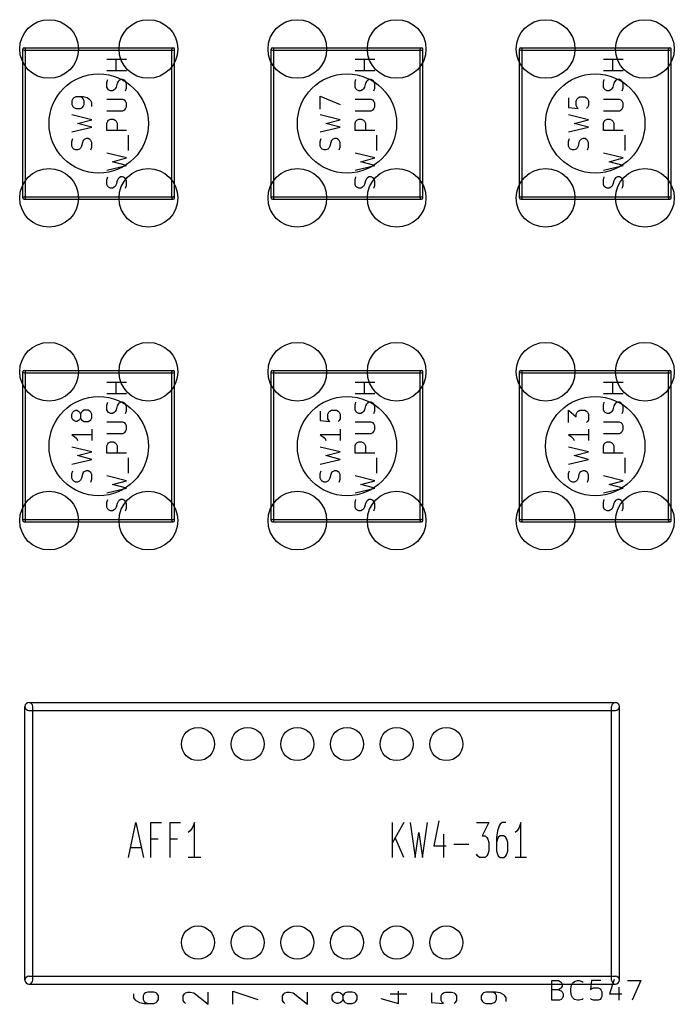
# Model space of a CAD drawing. Extents: x 10 to 287, y -200 to -10.
# Tile 15 of 19: x 156 to 189, y -102 to -52. Entities that reach past the tile are written whole.
import ezdxf

# ---------------------------------------------------------------- set-up
doc = ezdxf.new("R2010")
doc.units = 0
doc.header["$MEASUREMENT"] = 0
doc.layers.add('BLACK', color=250, linetype='CONTINUOUS')

msp = doc.modelspace()

# ---------------------------------------------------------------- linework, layer by layer
at = {"layer": 'BLACK'}
for p, q in [((156.147, -60.96), (156.147, -53.34)), ((156.21, -53.2765), (163.83, -53.2765)), ((156.274, -60.96), (156.274, -53.34)), ((163.767, -60.96), (163.767, -53.34)), ((163.894, -60.96), (163.894, -53.34)), ((168.847, -60.96), (168.847, -53.34)), ((168.91, -53.2765), (176.53, -53.2765)), ((168.974, -60.96), (168.974, -53.34)), ((176.467, -60.96), (176.467, -53.34)), ((176.594, -60.96), (176.594, -53.34)), ((181.547, -60.96), (181.547, -53.34)), ((181.61, -53.2765), (189.23, -53.2765)), ((181.674, -60.96), (181.674, -53.34)), ((189.167, -60.96), (189.167, -53.34)), ((189.294, -60.96), (189.294, -53.34)), ((156.21, -53.4035), (163.83, -53.4035)), ((161.447, -53.8843), (160.431, -53.8843)), ((160.915, -54.4649), (160.915, -53.8843)), ((168.91, -53.4035), (176.53, -53.4035)), ((174.147, -53.8843), (173.131, -53.8843)), ((173.615, -54.4649), (173.615, -53.8843)), ((181.61, -53.4035), (189.23, -53.4035)), ((186.847, -53.8843), (185.831, -53.8843)), ((186.315, -54.4649), (186.315, -53.8843)), ((161.447, -54.4649), (160.431, -54.4649)), ((160.431, -55.0454), (160.48, -54.9003)), ((161.157, -54.9003), (161.06, -54.9487)), ((161.254, -54.9003), (161.157, -54.9003)), ((161.35, -54.9487), (161.254, -54.9003)), ((174.147, -54.4649), (173.131, -54.4649)), ((173.131, -55.0454), (173.18, -54.9003)), ((173.857, -54.9003), (173.76, -54.9487)), ((173.954, -54.9003), (173.857, -54.9003)), ((174.05, -54.9487), (173.954, -54.9003)), ((186.847, -54.4649), (185.831, -54.4649)), ((185.831, -55.0454), (185.88, -54.9003)), ((186.557, -54.9003), (186.46, -54.9487)), ((186.654, -54.9003), (186.557, -54.9003)), ((186.75, -54.9487), (186.654, -54.9003)), ((160.431, -55.2873), (160.431, -55.0454)), ((160.48, -55.3841), (160.431, -55.2873)), ((160.528, -55.4325), (160.48, -55.3841)), ((160.867, -55.3841), (160.818, -55.4325)), ((160.915, -55.2873), (160.867, -55.3841)), ((160.963, -55.0938), (160.915, -55.2873)), ((161.012, -54.997), (160.963, -55.0938)), ((161.06, -54.9487), (161.012, -54.997)), ((161.399, -54.997), (161.35, -54.9487)), ((161.447, -55.0938), (161.399, -54.997)), ((161.399, -55.4809), (161.447, -55.3357)), ((161.447, -55.3357), (161.447, -55.0938)), ((173.131, -55.2873), (173.131, -55.0454)), ((173.18, -55.3841), (173.131, -55.2873)), ((173.228, -55.4325), (173.18, -55.3841)), ((173.567, -55.3841), (173.518, -55.4325)), ((173.615, -55.2873), (173.567, -55.3841)), ((173.663, -55.0938), (173.615, -55.2873)), ((173.712, -54.997), (173.663, -55.0938)), ((173.76, -54.9487), (173.712, -54.997)), ((174.099, -54.997), (174.05, -54.9487)), ((174.147, -55.0938), (174.099, -54.997)), ((174.099, -55.4809), (174.147, -55.3357)), ((174.147, -55.3357), (174.147, -55.0938)), ((185.831, -55.2873), (185.831, -55.0454)), ((185.88, -55.3841), (185.831, -55.2873)), ((185.928, -55.4325), (185.88, -55.3841)), ((186.267, -55.3841), (186.218, -55.4325)), ((186.315, -55.2873), (186.267, -55.3841)), ((186.363, -55.0938), (186.315, -55.2873)), ((186.412, -54.997), (186.363, -55.0938)), ((186.46, -54.9487), (186.412, -54.997)), ((186.799, -54.997), (186.75, -54.9487)), ((186.847, -55.0938), (186.799, -54.997)), ((186.799, -55.4809), (186.847, -55.3357)), ((186.847, -55.3357), (186.847, -55.0938)), ((158.702, -55.8921), (158.653, -55.9889)), ((158.75, -55.8437), (158.702, -55.8921)), ((158.847, -55.7953), (158.75, -55.8437)), ((159.234, -55.7953), (158.847, -55.7953)), ((159.185, -55.8437), (159.089, -55.7953)), ((159.234, -55.8921), (159.185, -55.8437)), ((159.427, -55.8437), (159.234, -55.7953)), ((159.282, -55.9889), (159.234, -55.8921)), ((159.572, -55.9405), (159.427, -55.8437)), ((161.254, -55.9163), (160.431, -55.9163)), ((160.625, -55.4809), (160.528, -55.4325)), ((160.722, -55.4809), (160.625, -55.4809)), ((160.818, -55.4325), (160.722, -55.4809)), ((161.35, -55.9647), (161.254, -55.9163)), ((171.353, -56.4243), (171.353, -55.747)), ((171.353, -55.747), (172.369, -56.1824)), ((173.954, -55.9163), (173.131, -55.9163)), ((173.325, -55.4809), (173.228, -55.4325)), ((173.422, -55.4809), (173.325, -55.4809)), ((173.518, -55.4325), (173.422, -55.4809)), ((174.05, -55.9647), (173.954, -55.9163)), ((184.053, -55.8437), (184.053, -56.3275)), ((184.44, -55.9889), (184.489, -55.8921)), ((184.489, -55.8921), (184.537, -55.8437)), ((184.537, -55.8437), (184.634, -55.7953)), ((184.634, -55.7953), (184.876, -55.7953)), ((184.876, -55.7953), (184.972, -55.8437)), ((184.972, -55.8437), (185.021, -55.8921)), ((185.021, -55.8921), (185.069, -55.9889)), ((186.654, -55.9163), (185.831, -55.9163)), ((186.025, -55.4809), (185.928, -55.4325)), ((186.122, -55.4809), (186.025, -55.4809)), ((186.218, -55.4325), (186.122, -55.4809)), ((186.75, -55.9647), (186.654, -55.9163)), ((158.653, -55.9889), (158.653, -56.1824)), ((158.653, -56.1824), (158.702, -56.2791)), ((158.702, -56.2791), (158.75, -56.3275)), ((158.75, -56.3275), (158.847, -56.3759)), ((158.847, -56.3759), (159.089, -56.3759)), ((159.089, -56.3759), (159.185, -56.3275)), ((159.185, -56.3275), (159.234, -56.2791)), ((159.234, -56.2791), (159.282, -56.1824)), ((159.282, -56.1824), (159.282, -55.9889)), ((159.621, -55.9889), (159.572, -55.9405)), ((159.669, -56.0856), (159.621, -55.9889)), ((159.669, -56.2791), (159.669, -56.0856)), ((161.399, -56.013), (161.35, -55.9647)), ((161.35, -56.4485), (161.399, -56.4001)), ((161.447, -56.1098), (161.399, -56.013)), ((161.399, -56.4001), (161.447, -56.3033)), ((161.447, -56.3033), (161.447, -56.1098)), ((174.099, -56.013), (174.05, -55.9647)), ((174.05, -56.4485), (174.099, -56.4001)), ((174.147, -56.1098), (174.099, -56.013)), ((174.099, -56.4001), (174.147, -56.3033)), ((174.147, -56.3033), (174.147, -56.1098)), ((184.053, -56.3275), (184.537, -56.3759)), ((184.44, -56.2308), (184.44, -55.9889)), ((184.489, -56.3275), (184.44, -56.2308)), ((184.537, -56.3759), (184.489, -56.3275)), ((185.021, -56.3275), (184.972, -56.3759)), ((185.069, -56.2308), (185.021, -56.3275)), ((185.069, -55.9889), (185.069, -56.2308)), ((186.799, -56.013), (186.75, -55.9647)), ((186.75, -56.4485), (186.799, -56.4001)), ((186.847, -56.1098), (186.799, -56.013)), ((186.799, -56.4001), (186.847, -56.3033)), ((186.847, -56.3033), (186.847, -56.1098)), ((159.669, -56.9565), (158.653, -56.7146)), ((160.431, -56.4969), (161.254, -56.4969)), ((161.254, -56.4969), (161.35, -56.4485)), ((172.369, -56.9565), (171.353, -56.7146)), ((173.131, -56.4969), (173.954, -56.4969)), ((173.954, -56.4969), (174.05, -56.4485)), ((185.069, -56.9565), (184.053, -56.7146)), ((185.831, -56.4969), (186.654, -56.4969)), ((186.654, -56.4969), (186.75, -56.4485)), ((158.653, -57.5854), (159.669, -57.3435)), ((158.944, -57.15), (159.669, -56.9565)), ((159.669, -57.3435), (158.944, -57.15)), ((160.431, -57.1258), (160.48, -57.029)), ((160.431, -57.5129), (160.431, -57.1258)), ((160.48, -57.029), (160.528, -56.9807)), ((160.528, -56.9807), (160.625, -56.9323)), ((160.625, -56.9323), (160.77, -56.9323)), ((160.77, -56.9323), (160.867, -56.9807)), ((160.867, -56.9807), (160.915, -57.029)), ((160.915, -57.029), (160.963, -57.1258)), ((160.963, -57.1258), (160.963, -57.5129)), ((171.353, -57.5854), (172.369, -57.3435)), ((171.644, -57.15), (172.369, -56.9565)), ((172.369, -57.3435), (171.644, -57.15)), ((173.131, -57.1258), (173.18, -57.029)), ((173.131, -57.5129), (173.131, -57.1258)), ((173.18, -57.029), (173.228, -56.9807)), ((173.228, -56.9807), (173.325, -56.9323)), ((173.325, -56.9323), (173.47, -56.9323)), ((173.47, -56.9323), (173.567, -56.9807)), ((173.567, -56.9807), (173.615, -57.029)), ((173.615, -57.029), (173.663, -57.1258)), ((173.663, -57.1258), (173.663, -57.5129)), ((184.053, -57.5854), (185.069, -57.3435)), ((184.344, -57.15), (185.069, -56.9565)), ((185.069, -57.3435), (184.344, -57.15)), ((185.831, -57.1258), (185.88, -57.029)), ((185.831, -57.5129), (185.831, -57.1258)), ((185.88, -57.029), (185.928, -56.9807)), ((185.928, -56.9807), (186.025, -56.9323)), ((186.025, -56.9323), (186.17, -56.9323)), ((186.17, -56.9323), (186.267, -56.9807)), ((186.267, -56.9807), (186.315, -57.029)), ((186.315, -57.029), (186.363, -57.1258)), ((186.363, -57.1258), (186.363, -57.5129)), ((158.653, -58.0692), (158.702, -57.9241)), ((159.379, -57.9241), (159.282, -57.9725)), ((159.476, -57.9241), (159.379, -57.9241)), ((159.572, -57.9725), (159.476, -57.9241)), ((161.447, -57.5129), (160.431, -57.5129)), ((161.544, -58.5289), (161.544, -57.7548)), ((171.353, -58.0692), (171.402, -57.9241)), ((172.079, -57.9241), (171.982, -57.9725)), ((172.176, -57.9241), (172.079, -57.9241)), ((172.272, -57.9725), (172.176, -57.9241)), ((174.147, -57.5129), (173.131, -57.5129)), ((174.244, -58.5289), (174.244, -57.7548)), ((184.053, -58.0692), (184.102, -57.9241)), ((184.779, -57.9241), (184.682, -57.9725)), ((184.876, -57.9241), (184.779, -57.9241)), ((184.972, -57.9725), (184.876, -57.9241)), ((186.847, -57.5129), (185.831, -57.5129)), ((186.944, -58.5289), (186.944, -57.7548)), ((158.653, -58.3111), (158.653, -58.0692)), ((158.702, -58.4079), (158.653, -58.3111)), ((158.75, -58.4563), (158.702, -58.4079)), ((159.089, -58.4079), (159.04, -58.4563)), ((159.137, -58.3111), (159.089, -58.4079)), ((159.185, -58.1176), (159.137, -58.3111)), ((159.234, -58.0209), (159.185, -58.1176)), ((159.282, -57.9725), (159.234, -58.0209)), ((159.621, -58.0209), (159.572, -57.9725)), ((159.669, -58.1176), (159.621, -58.0209)), ((159.621, -58.5047), (159.669, -58.3595)), ((159.669, -58.3595), (159.669, -58.1176)), ((171.353, -58.3111), (171.353, -58.0692)), ((171.402, -58.4079), (171.353, -58.3111)), ((171.45, -58.4563), (171.402, -58.4079)), ((171.789, -58.4079), (171.74, -58.4563)), ((171.837, -58.3111), (171.789, -58.4079)), ((171.885, -58.1176), (171.837, -58.3111)), ((171.934, -58.0209), (171.885, -58.1176)), ((171.982, -57.9725), (171.934, -58.0209)), ((172.321, -58.0209), (172.272, -57.9725)), ((172.369, -58.1176), (172.321, -58.0209)), ((172.321, -58.5047), (172.369, -58.3595)), ((172.369, -58.3595), (172.369, -58.1176)), ((184.053, -58.3111), (184.053, -58.0692)), ((184.102, -58.4079), (184.053, -58.3111)), ((184.15, -58.4563), (184.102, -58.4079)), ((184.489, -58.4079), (184.44, -58.4563)), ((184.537, -58.3111), (184.489, -58.4079)), ((184.585, -58.1176), (184.537, -58.3111)), ((184.634, -58.0209), (184.585, -58.1176)), ((184.682, -57.9725), (184.634, -58.0209)), ((185.021, -58.0209), (184.972, -57.9725)), ((185.069, -58.1176), (185.021, -58.0209)), ((185.021, -58.5047), (185.069, -58.3595)), ((185.069, -58.3595), (185.069, -58.1176)), ((158.847, -58.5047), (158.75, -58.4563)), ((158.944, -58.5047), (158.847, -58.5047)), ((159.04, -58.4563), (158.944, -58.5047)), ((161.447, -58.9159), (160.431, -58.674)), ((160.722, -59.1094), (161.447, -58.9159)), ((171.547, -58.5047), (171.45, -58.4563)), ((171.644, -58.5047), (171.547, -58.5047)), ((171.74, -58.4563), (171.644, -58.5047)), ((174.147, -58.9159), (173.131, -58.674)), ((173.422, -59.1094), (174.147, -58.9159)), ((184.247, -58.5047), (184.15, -58.4563)), ((184.344, -58.5047), (184.247, -58.5047)), ((184.44, -58.4563), (184.344, -58.5047)), ((186.847, -58.9159), (185.831, -58.674)), ((186.122, -59.1094), (186.847, -58.9159)), ((160.431, -59.5449), (161.447, -59.303)), ((161.447, -59.303), (160.722, -59.1094)), ((173.131, -59.5449), (174.147, -59.303)), ((174.147, -59.303), (173.422, -59.1094)), ((185.831, -59.5449), (186.847, -59.303)), ((186.847, -59.303), (186.122, -59.1094)), ((160.431, -60.0287), (160.48, -59.8835)), ((161.06, -59.9319), (161.012, -59.9803)), ((161.157, -59.8835), (161.06, -59.9319)), ((161.254, -59.8835), (161.157, -59.8835)), ((161.35, -59.9319), (161.254, -59.8835)), ((161.399, -59.9803), (161.35, -59.9319)), ((173.131, -60.0287), (173.18, -59.8835)), ((173.76, -59.9319), (173.712, -59.9803)), ((173.857, -59.8835), (173.76, -59.9319)), ((173.954, -59.8835), (173.857, -59.8835)), ((174.05, -59.9319), (173.954, -59.8835)), ((174.099, -59.9803), (174.05, -59.9319)), ((185.831, -60.0287), (185.88, -59.8835)), ((186.46, -59.9319), (186.412, -59.9803)), ((186.557, -59.8835), (186.46, -59.9319)), ((186.654, -59.8835), (186.557, -59.8835)), ((186.75, -59.9319), (186.654, -59.8835)), ((186.799, -59.9803), (186.75, -59.9319)), ((160.431, -60.2706), (160.431, -60.0287)), ((160.48, -60.3673), (160.431, -60.2706)), ((160.528, -60.4157), (160.48, -60.3673)), ((160.625, -60.4641), (160.528, -60.4157)), ((160.818, -60.4157), (160.722, -60.4641)), ((160.867, -60.3673), (160.818, -60.4157)), ((160.915, -60.2706), (160.867, -60.3673)), ((160.963, -60.077), (160.915, -60.2706)), ((161.012, -59.9803), (160.963, -60.077)), ((161.447, -60.077), (161.399, -59.9803)), ((161.399, -60.4641), (161.447, -60.319)), ((161.447, -60.319), (161.447, -60.077)), ((173.131, -60.2706), (173.131, -60.0287)), ((173.18, -60.3673), (173.131, -60.2706)), ((173.228, -60.4157), (173.18, -60.3673)), ((173.325, -60.4641), (173.228, -60.4157)), ((173.518, -60.4157), (173.422, -60.4641)), ((173.567, -60.3673), (173.518, -60.4157)), ((173.615, -60.2706), (173.567, -60.3673)), ((173.663, -60.077), (173.615, -60.2706)), ((173.712, -59.9803), (173.663, -60.077)), ((174.147, -60.077), (174.099, -59.9803)), ((174.099, -60.4641), (174.147, -60.319)), ((174.147, -60.319), (174.147, -60.077)), ((185.831, -60.2706), (185.831, -60.0287)), ((185.88, -60.3673), (185.831, -60.2706)), ((185.928, -60.4157), (185.88, -60.3673)), ((186.025, -60.4641), (185.928, -60.4157)), ((186.218, -60.4157), (186.122, -60.4641)), ((186.267, -60.3673), (186.218, -60.4157)), ((186.315, -60.2706), (186.267, -60.3673)), ((186.363, -60.077), (186.315, -60.2706)), ((186.412, -59.9803), (186.363, -60.077)), ((186.847, -60.077), (186.799, -59.9803)), ((186.799, -60.4641), (186.847, -60.319)), ((186.847, -60.319), (186.847, -60.077)), ((156.21, -60.8965), (163.83, -60.8965)), ((160.722, -60.4641), (160.625, -60.4641)), ((168.91, -60.8965), (176.53, -60.8965)), ((173.422, -60.4641), (173.325, -60.4641)), ((181.61, -60.8965), (189.23, -60.8965)), ((186.122, -60.4641), (186.025, -60.4641)), ((156.21, -61.0235), (163.83, -61.0235)), ((168.91, -61.0235), (176.53, -61.0235)), ((181.61, -61.0235), (189.23, -61.0235)), ((156.147, -77.47), (156.147, -69.85)), ((156.21, -69.7865), (163.83, -69.7865)), ((156.21, -69.9135), (163.83, -69.9135)), ((156.274, -77.47), (156.274, -69.85)), ((163.767, -77.47), (163.767, -69.85)), ((163.894, -77.47), (163.894, -69.85)), ((168.847, -77.47), (168.847, -69.85)), ((168.91, -69.7865), (176.53, -69.7865)), ((168.91, -69.9135), (176.53, -69.9135)), ((168.974, -77.47), (168.974, -69.85)), ((176.467, -77.47), (176.467, -69.85)), ((176.594, -77.47), (176.594, -69.85)), ((181.547, -77.47), (181.547, -69.85)), ((181.61, -69.7865), (189.23, -69.7865)), ((181.61, -69.9135), (189.23, -69.9135)), ((181.674, -77.47), (181.674, -69.85)), ((189.167, -77.47), (189.167, -69.85)), ((189.294, -77.47), (189.294, -69.85)), ((161.447, -70.3943), (160.431, -70.3943)), ((160.915, -70.9749), (160.915, -70.3943)), ((174.147, -70.3943), (173.131, -70.3943)), ((173.615, -70.9749), (173.615, -70.3943)), ((186.847, -70.3943), (185.831, -70.3943)), ((186.315, -70.9749), (186.315, -70.3943)), ((161.447, -70.9749), (160.431, -70.9749)), ((174.147, -70.9749), (173.131, -70.9749)), ((186.847, -70.9749), (185.831, -70.9749)), ((160.431, -71.5554), (160.48, -71.4103)), ((161.012, -71.507), (160.963, -71.6038)), ((161.06, -71.4587), (161.012, -71.507)), ((161.157, -71.4103), (161.06, -71.4587)), ((161.254, -71.4103), (161.157, -71.4103)), ((161.35, -71.4587), (161.254, -71.4103)), ((161.399, -71.507), (161.35, -71.4587)), ((161.447, -71.6038), (161.399, -71.507)), ((173.131, -71.5554), (173.18, -71.4103)), ((173.712, -71.507), (173.663, -71.6038)), ((173.76, -71.4587), (173.712, -71.507)), ((173.857, -71.4103), (173.76, -71.4587)), ((173.954, -71.4103), (173.857, -71.4103)), ((174.05, -71.4587), (173.954, -71.4103)), ((174.099, -71.507), (174.05, -71.4587)), ((174.147, -71.6038), (174.099, -71.507)), ((185.831, -71.5554), (185.88, -71.4103)), ((186.412, -71.507), (186.363, -71.6038)), ((186.46, -71.4587), (186.412, -71.507)), ((186.557, -71.4103), (186.46, -71.4587)), ((186.654, -71.4103), (186.557, -71.4103)), ((186.75, -71.4587), (186.654, -71.4103)), ((186.799, -71.507), (186.75, -71.4587)), ((186.847, -71.6038), (186.799, -71.507)), ((158.653, -72.015), (158.702, -71.9183)), ((158.653, -72.2086), (158.653, -72.015)), ((158.702, -71.9183), (158.75, -71.8699)), ((158.75, -71.8699), (158.847, -71.8215)), ((158.847, -71.8215), (158.895, -71.8215)), ((158.895, -71.8215), (158.992, -71.8699)), ((158.992, -71.8699), (159.04, -71.9183)), ((159.04, -71.9183), (159.089, -72.015)), ((159.137, -71.9183), (159.089, -72.015)), ((159.089, -72.015), (159.089, -72.2086)), ((159.185, -71.8699), (159.137, -71.9183)), ((159.282, -71.8215), (159.185, -71.8699)), ((159.476, -71.8215), (159.282, -71.8215)), ((159.572, -71.8699), (159.476, -71.8215)), ((159.621, -71.9183), (159.572, -71.8699)), ((159.669, -72.015), (159.621, -71.9183)), ((159.669, -72.2086), (159.669, -72.015)), ((160.431, -71.7973), (160.431, -71.5554)), ((160.48, -71.8941), (160.431, -71.7973)), ((160.528, -71.9425), (160.48, -71.8941)), ((160.625, -71.9909), (160.528, -71.9425)), ((160.722, -71.9909), (160.625, -71.9909)), ((160.818, -71.9425), (160.722, -71.9909)), ((160.867, -71.8941), (160.818, -71.9425)), ((160.915, -71.7973), (160.867, -71.8941)), ((160.963, -71.6038), (160.915, -71.7973)), ((161.399, -71.9909), (161.447, -71.8457)), ((161.447, -71.8457), (161.447, -71.6038)), ((171.353, -71.8699), (171.353, -72.3537)), ((171.74, -72.015), (171.789, -71.9183)), ((171.74, -72.257), (171.74, -72.015)), ((171.789, -71.9183), (171.837, -71.8699)), ((171.837, -71.8699), (171.934, -71.8215)), ((171.934, -71.8215), (172.176, -71.8215)), ((172.176, -71.8215), (172.272, -71.8699)), ((172.272, -71.8699), (172.321, -71.9183)), ((172.321, -71.9183), (172.369, -72.015)), ((172.369, -72.015), (172.369, -72.257)), ((173.131, -71.7973), (173.131, -71.5554)), ((173.18, -71.8941), (173.131, -71.7973)), ((173.228, -71.9425), (173.18, -71.8941)), ((173.325, -71.9909), (173.228, -71.9425)), ((173.422, -71.9909), (173.325, -71.9909)), ((173.518, -71.9425), (173.422, -71.9909)), ((173.567, -71.8941), (173.518, -71.9425)), ((173.615, -71.7973), (173.567, -71.8941)), ((173.663, -71.6038), (173.615, -71.7973)), ((174.099, -71.9909), (174.147, -71.8457)), ((174.147, -71.8457), (174.147, -71.6038)), ((184.053, -72.4505), (184.053, -71.8215)), ((184.053, -71.8215), (184.44, -72.1602)), ((184.44, -72.015), (184.489, -71.9183)), ((184.44, -72.1602), (184.44, -72.015)), ((184.489, -71.9183), (184.537, -71.8699)), ((184.537, -71.8699), (184.634, -71.8215)), ((184.634, -71.8215), (184.876, -71.8215)), ((184.876, -71.8215), (184.972, -71.8699)), ((184.972, -71.8699), (185.021, -71.9183)), ((185.021, -71.9183), (185.069, -72.015)), ((185.069, -72.015), (185.069, -72.3053)), ((185.831, -71.7973), (185.831, -71.5554)), ((185.88, -71.8941), (185.831, -71.7973)), ((185.928, -71.9425), (185.88, -71.8941)), ((186.025, -71.9909), (185.928, -71.9425)), ((186.122, -71.9909), (186.025, -71.9909)), ((186.218, -71.9425), (186.122, -71.9909)), ((186.267, -71.8941), (186.218, -71.9425)), ((186.315, -71.7973), (186.267, -71.8941)), ((186.363, -71.6038), (186.315, -71.7973)), ((186.799, -71.9909), (186.847, -71.8457)), ((186.847, -71.8457), (186.847, -71.6038)), ((158.702, -72.3053), (158.653, -72.2086)), ((158.75, -72.3537), (158.702, -72.3053)), ((158.847, -72.4021), (158.75, -72.3537)), ((158.895, -72.4021), (158.847, -72.4021)), ((158.992, -72.3537), (158.895, -72.4021)), ((159.04, -72.3053), (158.992, -72.3537)), ((159.089, -72.2086), (159.04, -72.3053)), ((159.089, -72.2086), (159.137, -72.3053)), ((159.137, -72.3053), (159.185, -72.3537)), ((159.185, -72.3537), (159.282, -72.4021)), ((159.282, -72.4021), (159.476, -72.4021)), ((159.476, -72.4021), (159.572, -72.3537)), ((159.572, -72.3537), (159.621, -72.3053)), ((159.621, -72.3053), (159.669, -72.2086)), ((161.254, -72.4263), (160.431, -72.4263)), ((161.35, -72.4747), (161.254, -72.4263)), ((161.399, -72.523), (161.35, -72.4747)), ((161.447, -72.6198), (161.399, -72.523)), ((171.353, -72.3537), (171.837, -72.4021)), ((171.789, -72.3537), (171.74, -72.257)), ((171.837, -72.4021), (171.789, -72.3537)), ((172.321, -72.3537), (172.272, -72.4021)), ((172.369, -72.257), (172.321, -72.3537)), ((173.954, -72.4263), (173.131, -72.4263)), ((174.05, -72.4747), (173.954, -72.4263)), ((174.099, -72.523), (174.05, -72.4747)), ((174.147, -72.6198), (174.099, -72.523)), ((185.021, -72.4021), (184.972, -72.4505)), ((185.069, -72.3053), (185.021, -72.4021)), ((186.654, -72.4263), (185.831, -72.4263)), ((186.75, -72.4747), (186.654, -72.4263)), ((186.799, -72.523), (186.75, -72.4747)), ((186.847, -72.6198), (186.799, -72.523)), ((159.669, -72.7891), (159.669, -73.3697)), ((160.431, -73.0069), (161.254, -73.0069)), ((161.254, -73.0069), (161.35, -72.9585)), ((161.35, -72.9585), (161.399, -72.9101)), ((161.399, -72.9101), (161.447, -72.8133)), ((161.447, -72.8133), (161.447, -72.6198)), ((172.369, -72.7891), (172.369, -73.3697)), ((173.131, -73.0069), (173.954, -73.0069)), ((173.954, -73.0069), (174.05, -72.9585)), ((174.05, -72.9585), (174.099, -72.9101)), ((174.099, -72.9101), (174.147, -72.8133)), ((174.147, -72.8133), (174.147, -72.6198)), ((185.069, -72.7891), (185.069, -73.3697)), ((185.831, -73.0069), (186.654, -73.0069)), ((186.654, -73.0069), (186.75, -72.9585)), ((186.75, -72.9585), (186.799, -72.9101)), ((186.799, -72.9101), (186.847, -72.8133)), ((186.847, -72.8133), (186.847, -72.6198)), ((159.669, -73.0794), (158.653, -73.0794)), ((158.653, -73.0794), (158.798, -73.1762)), ((158.798, -73.1762), (158.895, -73.273)), ((158.895, -73.273), (158.944, -73.3697)), ((160.431, -73.6358), (160.48, -73.539)), ((160.48, -73.539), (160.528, -73.4907)), ((160.528, -73.4907), (160.625, -73.4423)), ((160.625, -73.4423), (160.77, -73.4423)), ((160.77, -73.4423), (160.867, -73.4907)), ((160.867, -73.4907), (160.915, -73.539)), ((160.915, -73.539), (160.963, -73.6358)), ((172.369, -73.0794), (171.353, -73.0794)), ((171.353, -73.0794), (171.498, -73.1762)), ((171.498, -73.1762), (171.595, -73.273)), ((171.595, -73.273), (171.644, -73.3697)), ((173.131, -73.6358), (173.18, -73.539)), ((173.18, -73.539), (173.228, -73.4907)), ((173.228, -73.4907), (173.325, -73.4423)), ((173.325, -73.4423), (173.47, -73.4423)), ((173.47, -73.4423), (173.567, -73.4907)), ((173.567, -73.4907), (173.615, -73.539)), ((173.615, -73.539), (173.663, -73.6358)), ((185.069, -73.0794), (184.053, -73.0794)), ((184.053, -73.0794), (184.198, -73.1762)), ((184.198, -73.1762), (184.295, -73.273)), ((184.295, -73.273), (184.344, -73.3697)), ((185.831, -73.6358), (185.88, -73.539)), ((185.88, -73.539), (185.928, -73.4907)), ((185.928, -73.4907), (186.025, -73.4423)), ((186.025, -73.4423), (186.17, -73.4423)), ((186.17, -73.4423), (186.267, -73.4907)), ((186.267, -73.4907), (186.315, -73.539)), ((186.315, -73.539), (186.363, -73.6358)), ((159.669, -73.9503), (158.653, -73.7084)), ((158.944, -74.1438), (159.669, -73.9503)), ((160.431, -74.0229), (160.431, -73.6358)), ((161.447, -74.0229), (160.431, -74.0229)), ((160.963, -73.6358), (160.963, -74.0229)), ((172.369, -73.9503), (171.353, -73.7084)), ((171.644, -74.1438), (172.369, -73.9503)), ((173.131, -74.0229), (173.131, -73.6358)), ((174.147, -74.0229), (173.131, -74.0229)), ((173.663, -73.6358), (173.663, -74.0229)), ((185.069, -73.9503), (184.053, -73.7084)), ((184.344, -74.1438), (185.069, -73.9503)), ((185.831, -74.0229), (185.831, -73.6358)), ((186.847, -74.0229), (185.831, -74.0229)), ((186.363, -73.6358), (186.363, -74.0229)), ((158.653, -74.5792), (159.669, -74.3373)), ((159.669, -74.3373), (158.944, -74.1438)), ((161.544, -75.0389), (161.544, -74.2648)), ((171.353, -74.5792), (172.369, -74.3373)), ((172.369, -74.3373), (171.644, -74.1438)), ((174.244, -75.0389), (174.244, -74.2648)), ((184.053, -74.5792), (185.069, -74.3373)), ((185.069, -74.3373), (184.344, -74.1438)), ((186.944, -75.0389), (186.944, -74.2648)), ((158.653, -75.063), (158.702, -74.9179)), ((159.234, -75.0147), (159.185, -75.1114)), ((159.282, -74.9663), (159.234, -75.0147)), ((159.379, -74.9179), (159.282, -74.9663)), ((159.476, -74.9179), (159.379, -74.9179)), ((159.572, -74.9663), (159.476, -74.9179)), ((159.621, -75.0147), (159.572, -74.9663)), ((159.669, -75.1114), (159.621, -75.0147)), ((171.353, -75.063), (171.402, -74.9179)), ((171.934, -75.0147), (171.885, -75.1114)), ((171.982, -74.9663), (171.934, -75.0147)), ((172.079, -74.9179), (171.982, -74.9663)), ((172.176, -74.9179), (172.079, -74.9179)), ((172.272, -74.9663), (172.176, -74.9179)), ((172.321, -75.0147), (172.272, -74.9663)), ((172.369, -75.1114), (172.321, -75.0147)), ((184.053, -75.063), (184.102, -74.9179)), ((184.634, -75.0147), (184.585, -75.1114)), ((184.682, -74.9663), (184.634, -75.0147)), ((184.779, -74.9179), (184.682, -74.9663)), ((184.876, -74.9179), (184.779, -74.9179)), ((184.972, -74.9663), (184.876, -74.9179)), ((185.021, -75.0147), (184.972, -74.9663)), ((185.069, -75.1114), (185.021, -75.0147)), ((158.653, -75.305), (158.653, -75.063)), ((158.702, -75.4017), (158.653, -75.305)), ((158.75, -75.4501), (158.702, -75.4017)), ((158.847, -75.4985), (158.75, -75.4501)), ((158.944, -75.4985), (158.847, -75.4985)), ((159.04, -75.4501), (158.944, -75.4985)), ((159.089, -75.4017), (159.04, -75.4501)), ((159.137, -75.305), (159.089, -75.4017)), ((159.185, -75.1114), (159.137, -75.305)), ((159.621, -75.4985), (159.669, -75.3533)), ((159.669, -75.3533), (159.669, -75.1114)), ((161.447, -75.4259), (160.431, -75.184)), ((160.722, -75.6194), (161.447, -75.4259)), ((171.353, -75.305), (171.353, -75.063)), ((171.402, -75.4017), (171.353, -75.305)), ((171.45, -75.4501), (171.402, -75.4017)), ((171.547, -75.4985), (171.45, -75.4501)), ((171.644, -75.4985), (171.547, -75.4985)), ((171.74, -75.4501), (171.644, -75.4985)), ((171.789, -75.4017), (171.74, -75.4501)), ((171.837, -75.305), (171.789, -75.4017)), ((171.885, -75.1114), (171.837, -75.305)), ((172.321, -75.4985), (172.369, -75.3533)), ((172.369, -75.3533), (172.369, -75.1114)), ((174.147, -75.4259), (173.131, -75.184)), ((173.422, -75.6194), (174.147, -75.4259)), ((184.053, -75.305), (184.053, -75.063)), ((184.102, -75.4017), (184.053, -75.305)), ((184.15, -75.4501), (184.102, -75.4017)), ((184.247, -75.4985), (184.15, -75.4501)), ((184.344, -75.4985), (184.247, -75.4985)), ((184.44, -75.4501), (184.344, -75.4985)), ((184.489, -75.4017), (184.44, -75.4501)), ((184.537, -75.305), (184.489, -75.4017)), ((184.585, -75.1114), (184.537, -75.305)), ((185.021, -75.4985), (185.069, -75.3533)), ((185.069, -75.3533), (185.069, -75.1114)), ((186.847, -75.4259), (185.831, -75.184)), ((186.122, -75.6194), (186.847, -75.4259)), ((160.431, -76.0549), (161.447, -75.813)), ((161.447, -75.813), (160.722, -75.6194)), ((173.131, -76.0549), (174.147, -75.813)), ((174.147, -75.813), (173.422, -75.6194)), ((185.831, -76.0549), (186.847, -75.813)), ((186.847, -75.813), (186.122, -75.6194)), ((160.431, -76.5387), (160.48, -76.3935)), ((160.431, -76.7806), (160.431, -76.5387)), ((161.012, -76.4903), (160.963, -76.587)), ((161.06, -76.4419), (161.012, -76.4903)), ((161.157, -76.3935), (161.06, -76.4419)), ((161.254, -76.3935), (161.157, -76.3935)), ((161.35, -76.4419), (161.254, -76.3935)), ((161.399, -76.4903), (161.35, -76.4419)), ((161.447, -76.587), (161.399, -76.4903)), ((173.131, -76.5387), (173.18, -76.3935)), ((173.131, -76.7806), (173.131, -76.5387)), ((173.712, -76.4903), (173.663, -76.587)), ((173.76, -76.4419), (173.712, -76.4903)), ((173.857, -76.3935), (173.76, -76.4419)), ((173.954, -76.3935), (173.857, -76.3935)), ((174.05, -76.4419), (173.954, -76.3935)), ((174.099, -76.4903), (174.05, -76.4419)), ((174.147, -76.587), (174.099, -76.4903)), ((185.831, -76.5387), (185.88, -76.3935)), ((185.831, -76.7806), (185.831, -76.5387)), ((186.412, -76.4903), (186.363, -76.587)), ((186.46, -76.4419), (186.412, -76.4903)), ((186.557, -76.3935), (186.46, -76.4419)), ((186.654, -76.3935), (186.557, -76.3935)), ((186.75, -76.4419), (186.654, -76.3935)), ((186.799, -76.4903), (186.75, -76.4419)), ((186.847, -76.587), (186.799, -76.4903)), ((160.48, -76.8773), (160.431, -76.7806)), ((160.528, -76.9257), (160.48, -76.8773)), ((160.625, -76.9741), (160.528, -76.9257)), ((160.722, -76.9741), (160.625, -76.9741)), ((160.818, -76.9257), (160.722, -76.9741)), ((160.867, -76.8773), (160.818, -76.9257)), ((160.915, -76.7806), (160.867, -76.8773)), ((160.963, -76.587), (160.915, -76.7806)), ((161.399, -76.9741), (161.447, -76.829)), ((161.447, -76.829), (161.447, -76.587)), ((173.18, -76.8773), (173.131, -76.7806)), ((173.228, -76.9257), (173.18, -76.8773)), ((173.325, -76.9741), (173.228, -76.9257)), ((173.422, -76.9741), (173.325, -76.9741)), ((173.518, -76.9257), (173.422, -76.9741)), ((173.567, -76.8773), (173.518, -76.9257)), ((173.615, -76.7806), (173.567, -76.8773)), ((173.663, -76.587), (173.615, -76.7806)), ((174.099, -76.9741), (174.147, -76.829)), ((174.147, -76.829), (174.147, -76.587)), ((185.88, -76.8773), (185.831, -76.7806)), ((185.928, -76.9257), (185.88, -76.8773)), ((186.025, -76.9741), (185.928, -76.9257)), ((186.122, -76.9741), (186.025, -76.9741)), ((186.218, -76.9257), (186.122, -76.9741)), ((186.267, -76.8773), (186.218, -76.9257)), ((186.315, -76.7806), (186.267, -76.8773)), ((186.363, -76.587), (186.315, -76.7806)), ((186.799, -76.9741), (186.847, -76.829)), ((186.847, -76.829), (186.847, -76.587)), ((156.21, -77.4065), (163.83, -77.4065)), ((156.21, -77.5335), (163.83, -77.5335)), ((168.91, -77.4065), (176.53, -77.4065)), ((168.91, -77.5335), (176.53, -77.5335)), ((181.61, -77.4065), (189.23, -77.4065)), ((181.61, -77.5335), (189.23, -77.5335)), ((156.25, -100.98), (156.25, -86.98)), ((156.45, -86.78), (186.45, -86.78)), ((156.65, -100.98), (156.65, -86.98)), ((186.25, -100.98), (186.25, -86.98)), ((186.65, -100.98), (186.65, -86.98)), ((156.45, -87.18), (186.45, -87.18)), ((161.545, -94.6997), (161.926, -92.9217)), ((161.926, -92.9217), (162.307, -94.6997)), ((162.688, -94.6997), (162.688, -92.9217)), ((162.688, -92.9217), (163.232, -92.9217)), ((163.668, -94.6997), (163.668, -92.9217)), ((163.668, -92.9217), (164.212, -92.9217)), ((164.811, -93.1757), (164.702, -93.345)), ((164.92, -92.9217), (164.811, -93.1757)), ((164.92, -94.6997), (164.92, -92.9217)), ((175.039, -94.6997), (175.039, -92.9217)), ((175.62, -92.9217), (175.039, -93.9377)), ((175.958, -92.9217), (176.2, -94.6997)), ((176.587, -94.6997), (176.829, -92.9217)), ((177.41, -92.837), (177.168, -94.107)), ((179.345, -92.9217), (179.974, -92.9217)), ((179.974, -92.9217), (179.635, -93.599)), ((180.506, -93.091), (180.409, -93.345)), ((180.555, -93.0063), (180.506, -93.091)), ((180.651, -92.9217), (180.555, -93.0063)), ((180.845, -92.9217), (180.651, -92.9217)), ((181.522, -93.1757), (181.425, -93.345)), ((181.619, -92.9217), (181.522, -93.1757)), ((181.619, -94.6997), (181.619, -92.9217)), ((164.702, -93.345), (164.593, -93.4297)), ((175.62, -94.6997), (175.184, -93.6837)), ((176.2, -94.6997), (176.394, -93.4297)), ((176.394, -93.4297), (176.587, -94.6997)), ((177.652, -93.5143), (177.652, -94.6997)), ((179.635, -93.599), (179.78, -93.599)), ((179.78, -93.599), (179.877, -93.6837)), ((179.877, -93.6837), (179.926, -93.7683)), ((180.409, -93.345), (180.361, -93.6837)), ((180.361, -93.6837), (180.361, -94.361)), ((180.458, -93.6837), (180.409, -93.7683)), ((180.555, -93.599), (180.458, -93.6837)), ((180.748, -93.599), (180.555, -93.599)), ((180.845, -93.6837), (180.748, -93.599)), ((180.893, -93.7683), (180.845, -93.6837)), ((181.425, -93.345), (181.329, -93.4297)), ((161.654, -94.1917), (162.198, -94.1917)), ((163.069, -93.7683), (162.688, -93.7683)), ((164.049, -93.7683), (163.668, -93.7683)), ((177.168, -94.107), (177.797, -94.107)), ((178.184, -94.0223), (178.958, -94.0223)), ((179.926, -93.7683), (179.974, -93.9377)), ((179.974, -93.9377), (179.974, -94.361)), ((180.409, -93.7683), (180.361, -93.9377)), ((180.942, -93.9377), (180.893, -93.7683)), ((180.942, -94.361), (180.942, -93.9377)), ((165.246, -94.6997), (164.593, -94.6997)), ((179.393, -94.615), (179.345, -94.5303)), ((179.49, -94.6997), (179.393, -94.615)), ((179.78, -94.6997), (179.49, -94.6997)), ((179.877, -94.615), (179.78, -94.6997)), ((179.926, -94.5303), (179.877, -94.615)), ((179.974, -94.361), (179.926, -94.5303)), ((180.361, -94.361), (180.409, -94.5303)), ((180.409, -94.5303), (180.458, -94.615)), ((180.458, -94.615), (180.555, -94.6997)), ((180.555, -94.6997), (180.748, -94.6997)), ((180.748, -94.6997), (180.845, -94.615)), ((180.845, -94.615), (180.893, -94.5303)), ((180.893, -94.5303), (180.942, -94.361)), ((181.909, -94.6997), (181.329, -94.6997)), ((156.45, -100.78), (186.45, -100.78)), ((156.45, -101.18), (186.45, -101.18)), ((183.194, -102.011), (183.194, -100.995)), ((183.194, -100.995), (183.533, -100.995)), ((183.533, -100.995), (183.63, -101.044)), ((183.63, -101.044), (183.678, -101.092)), ((183.678, -101.092), (183.727, -101.189)), ((183.727, -101.189), (183.727, -101.286)), ((184.162, -101.431), (184.21, -101.237)), ((184.21, -101.237), (184.259, -101.14)), ((184.259, -101.14), (184.356, -101.044)), ((184.356, -101.044), (184.501, -100.995)), ((184.501, -100.995), (184.598, -100.995)), ((184.598, -100.995), (184.743, -101.044)), ((184.743, -101.044), (184.791, -101.092)), ((185.226, -100.995), (185.178, -101.479)), ((185.71, -100.995), (185.226, -100.995)), ((186.388, -100.947), (186.146, -101.673)), ((187.065, -100.995), (187.742, -100.995)), ((187.742, -100.995), (187.307, -102.011)), ((161.804, -101.685), (161.804, -101.878)), ((162.348, -101.685), (162.288, -101.781)), ((162.409, -101.636), (162.348, -101.685)), ((162.53, -101.588), (162.409, -101.636)), ((162.832, -101.588), (162.53, -101.588)), ((162.953, -101.636), (162.832, -101.588)), ((163.014, -101.685), (162.953, -101.636)), ((163.074, -101.781), (163.014, -101.685)), ((164.344, -101.781), (164.405, -101.685)), ((164.405, -101.685), (164.465, -101.636)), ((164.465, -101.636), (164.586, -101.588)), ((164.586, -101.588), (164.707, -101.588)), ((164.707, -101.588), (164.888, -101.636)), ((164.888, -101.636), (165.614, -102.217)), ((165.614, -102.217), (165.614, -101.588)), ((166.884, -102.217), (166.884, -101.54)), ((166.884, -101.54), (168.154, -101.975)), ((169.424, -101.781), (169.485, -101.685)), ((169.485, -101.685), (169.545, -101.636)), ((169.545, -101.636), (169.666, -101.588)), ((169.666, -101.588), (169.787, -101.588)), ((169.787, -101.588), (169.968, -101.636)), ((169.968, -101.636), (170.694, -102.217)), ((170.694, -102.217), (170.694, -101.588)), ((171.964, -101.781), (172.025, -101.685)), ((172.025, -101.685), (172.085, -101.636)), ((172.085, -101.636), (172.206, -101.588)), ((172.206, -101.588), (172.266, -101.588)), ((172.266, -101.588), (172.387, -101.636)), ((172.387, -101.636), (172.448, -101.685)), ((172.448, -101.685), (172.508, -101.781)), ((172.569, -101.685), (172.508, -101.781)), ((172.629, -101.636), (172.569, -101.685)), ((172.75, -101.588), (172.629, -101.636)), ((172.992, -101.588), (172.75, -101.588)), ((173.113, -101.636), (172.992, -101.588)), ((173.174, -101.685), (173.113, -101.636)), ((173.234, -101.781), (173.174, -101.685)), ((174.927, -101.685), (175.774, -101.685)), ((175.351, -102.168), (175.351, -101.54)), ((177.044, -101.636), (177.044, -102.12)), ((177.528, -101.781), (177.588, -101.685)), ((177.588, -101.685), (177.649, -101.636)), ((177.649, -101.636), (177.77, -101.588)), ((177.77, -101.588), (178.072, -101.588)), ((178.072, -101.588), (178.193, -101.636)), ((178.193, -101.636), (178.254, -101.685)), ((178.254, -101.685), (178.314, -101.781)), ((179.645, -101.685), (179.584, -101.781)), ((179.705, -101.636), (179.645, -101.685)), ((179.826, -101.588), (179.705, -101.636)), ((180.31, -101.588), (179.826, -101.588)), ((180.249, -101.636), (180.128, -101.588)), ((180.31, -101.685), (180.249, -101.636)), ((180.552, -101.636), (180.31, -101.588)), ((180.37, -101.781), (180.31, -101.685)), ((180.733, -101.733), (180.552, -101.636)), ((180.794, -101.781), (180.733, -101.733)), ((183.533, -101.479), (183.194, -101.479)), ((183.63, -101.431), (183.533, -101.479)), ((183.533, -101.479), (183.678, -101.527)), ((183.678, -101.382), (183.63, -101.431)), ((183.727, -101.286), (183.678, -101.382)), ((183.678, -101.527), (183.727, -101.576)), ((183.727, -101.576), (183.775, -101.673)), ((183.775, -101.673), (183.775, -101.818)), ((184.162, -101.576), (184.162, -101.431)), ((184.21, -101.769), (184.162, -101.576)), ((185.178, -101.479), (185.226, -101.431)), ((185.226, -101.431), (185.323, -101.382)), ((185.323, -101.382), (185.565, -101.382)), ((185.565, -101.382), (185.662, -101.431)), ((185.662, -101.431), (185.71, -101.479)), ((185.71, -101.479), (185.759, -101.576)), ((185.759, -101.576), (185.759, -101.818)), ((186.146, -101.673), (186.775, -101.673)), ((186.63, -101.334), (186.63, -102.011)), ((161.804, -101.878), (161.865, -101.975)), ((161.865, -101.975), (161.925, -102.023)), ((161.925, -102.023), (162.106, -102.12)), ((162.106, -102.12), (162.348, -102.168)), ((162.288, -101.781), (162.288, -101.975)), ((162.288, -101.975), (162.348, -102.072)), ((162.348, -102.072), (162.409, -102.12)), ((162.348, -102.168), (162.832, -102.168)), ((162.409, -102.12), (162.53, -102.168)), ((162.832, -102.168), (162.953, -102.12)), ((162.953, -102.12), (163.014, -102.072)), ((163.014, -102.072), (163.074, -101.975)), ((163.074, -101.975), (163.074, -101.781)), ((164.344, -102.023), (164.344, -101.781)), ((164.405, -102.12), (164.344, -102.023)), ((164.465, -102.168), (164.405, -102.12)), ((169.424, -102.023), (169.424, -101.781)), ((169.485, -102.12), (169.424, -102.023)), ((169.545, -102.168), (169.485, -102.12)), ((171.964, -101.975), (171.964, -101.781)), ((172.025, -102.072), (171.964, -101.975)), ((172.085, -102.12), (172.025, -102.072)), ((172.206, -102.168), (172.085, -102.12)), ((172.266, -102.168), (172.206, -102.168)), ((172.387, -102.12), (172.266, -102.168)), ((172.448, -102.072), (172.387, -102.12)), ((172.508, -101.975), (172.448, -102.072)), ((172.508, -101.781), (172.508, -101.975)), ((172.508, -101.975), (172.569, -102.072)), ((172.569, -102.072), (172.629, -102.12)), ((172.629, -102.12), (172.75, -102.168)), ((172.75, -102.168), (172.992, -102.168)), ((172.992, -102.168), (173.113, -102.12)), ((173.113, -102.12), (173.174, -102.072)), ((173.174, -102.072), (173.234, -101.975)), ((173.234, -101.975), (173.234, -101.781)), ((174.444, -101.927), (175.351, -102.168)), ((177.044, -102.12), (177.649, -102.168)), ((177.528, -102.023), (177.528, -101.781)), ((177.588, -102.12), (177.528, -102.023)), ((177.649, -102.168), (177.588, -102.12)), ((178.254, -102.12), (178.193, -102.168)), ((178.314, -102.023), (178.254, -102.12)), ((178.314, -101.781), (178.314, -102.023)), ((179.584, -101.781), (179.584, -101.975)), ((179.584, -101.975), (179.645, -102.072)), ((179.645, -102.072), (179.705, -102.12)), ((179.705, -102.12), (179.826, -102.168)), ((179.826, -102.168), (180.128, -102.168)), ((180.128, -102.168), (180.249, -102.12)), ((180.249, -102.12), (180.31, -102.072)), ((180.31, -102.072), (180.37, -101.975)), ((180.37, -101.975), (180.37, -101.781)), ((180.854, -101.878), (180.794, -101.781)), ((180.854, -102.072), (180.854, -101.878)), ((183.582, -102.011), (183.194, -102.011)), ((183.678, -101.963), (183.582, -102.011)), ((183.727, -101.914), (183.678, -101.963)), ((183.775, -101.818), (183.727, -101.914)), ((184.259, -101.866), (184.21, -101.769)), ((184.356, -101.963), (184.259, -101.866)), ((184.501, -102.011), (184.356, -101.963)), ((184.598, -102.011), (184.501, -102.011)), ((184.743, -101.963), (184.598, -102.011)), ((184.791, -101.914), (184.743, -101.963)), ((185.226, -101.963), (185.178, -101.914)), ((185.323, -102.011), (185.226, -101.963)), ((185.565, -102.011), (185.323, -102.011)), ((185.662, -101.963), (185.565, -102.011)), ((185.71, -101.914), (185.662, -101.963)), ((185.759, -101.818), (185.71, -101.914))]:
    msp.add_line(p, q, dxfattribs=at)
for centre, radius in [((157.48, -53.34), 1.5), ((162.56, -53.34), 1.5), ((170.18, -53.34), 1.5), ((175.26, -53.34), 1.5), ((182.88, -53.34), 1.5), ((187.96, -53.34), 1.5), ((160.02, -57.15), 2.54), ((172.72, -57.15), 2.54), ((185.42, -57.15), 2.54), ((157.48, -60.96), 1.5), ((162.56, -60.96), 1.5), ((170.18, -60.96), 1.5), ((175.26, -60.96), 1.5), ((182.88, -60.96), 1.5), ((187.96, -60.96), 1.5), ((157.48, -69.85), 1.5), ((162.56, -69.85), 1.5), ((170.18, -69.85), 1.5), ((175.26, -69.85), 1.5), ((182.88, -69.85), 1.5), ((187.96, -69.85), 1.5), ((160.02, -73.66), 2.54), ((172.72, -73.66), 2.54), ((185.42, -73.66), 2.54), ((157.48, -77.47), 1.5), ((162.56, -77.47), 1.5), ((170.18, -77.47), 1.5), ((175.26, -77.47), 1.5), ((182.88, -77.47), 1.5), ((187.96, -77.47), 1.5), ((165.1, -88.9), 0.85), ((167.64, -88.9), 0.85), ((170.18, -88.9), 0.85), ((172.72, -88.9), 0.85), ((175.26, -88.9), 0.85), ((177.8, -88.9), 0.85), ((165.1, -99.06), 0.85), ((167.64, -99.06), 0.85), ((170.18, -99.06), 0.85), ((172.72, -99.06), 0.85), ((175.26, -99.06), 0.85), ((177.8, -99.06), 0.85)]:
    msp.add_circle(centre, radius, dxfattribs=at)
for centre, radius, start, end in [((156.21, -53.34), 0.0635, 360, 540), ((156.21, -53.34), 0.0635, 90, 270), ((163.83, -53.34), 0.0635, 360, 540), ((163.83, -53.34), 0.0635, 270, 450), ((168.91, -53.34), 0.0635, 360, 540), ((168.91, -53.34), 0.0635, 90, 270), ((176.53, -53.34), 0.0635, 360, 540), ((176.53, -53.34), 0.0635, 270, 450), ((181.61, -53.34), 0.0635, 360, 540), ((181.61, -53.34), 0.0635, 90, 270), ((189.23, -53.34), 0.0635, 360, 540), ((189.23, -53.34), 0.0635, 270, 450), ((156.21, -60.96), 0.0635, 90, 270), ((163.83, -60.96), 0.0635, 270, 450), ((168.91, -60.96), 0.0635, 90, 270), ((176.53, -60.96), 0.0635, 270, 450), ((181.61, -60.96), 0.0635, 90, 270), ((189.23, -60.96), 0.0635, 270, 450), ((156.21, -60.96), 0.0635, 180, 360), ((163.83, -60.96), 0.0635, 180, 360), ((168.91, -60.96), 0.0635, 180, 360), ((176.53, -60.96), 0.0635, 180, 360), ((181.61, -60.96), 0.0635, 180, 360), ((189.23, -60.96), 0.0635, 180, 360), ((156.21, -69.85), 0.0635, 360, 540), ((156.21, -69.85), 0.0635, 90, 270), ((163.83, -69.85), 0.0635, 360, 540), ((163.83, -69.85), 0.0635, 270, 450), ((168.91, -69.85), 0.0635, 360, 540), ((168.91, -69.85), 0.0635, 90, 270), ((176.53, -69.85), 0.0635, 360, 540), ((176.53, -69.85), 0.0635, 270, 450), ((181.61, -69.85), 0.0635, 360, 540), ((181.61, -69.85), 0.0635, 90, 270), ((189.23, -69.85), 0.0635, 360, 540), ((189.23, -69.85), 0.0635, 270, 450), ((156.21, -77.47), 0.0635, 90, 270), ((156.21, -77.47), 0.0635, 180, 360), ((163.83, -77.47), 0.0635, 180, 360), ((163.83, -77.47), 0.0635, 270, 450), ((168.91, -77.47), 0.0635, 90, 270), ((168.91, -77.47), 0.0635, 180, 360), ((176.53, -77.47), 0.0635, 180, 360), ((176.53, -77.47), 0.0635, 270, 450), ((181.61, -77.47), 0.0635, 90, 270), ((181.61, -77.47), 0.0635, 180, 360), ((189.23, -77.47), 0.0635, 180, 360), ((189.23, -77.47), 0.0635, 270, 450), ((156.45, -86.98), 0.2, 90, 270), ((156.45, -86.98), 0.2, 360, 540), ((186.45, -86.98), 0.2, 360, 540), ((186.45, -86.98), 0.2, 270, 450), ((156.45, -100.98), 0.2, 90, 270), ((156.45, -100.98), 0.2, 180, 360), ((186.45, -100.98), 0.2, 180, 360), ((186.45, -100.98), 0.2, 270, 450)]:
    msp.add_arc(centre, radius, start, end, dxfattribs=at)

doc.saveas('drawing.dxf')
